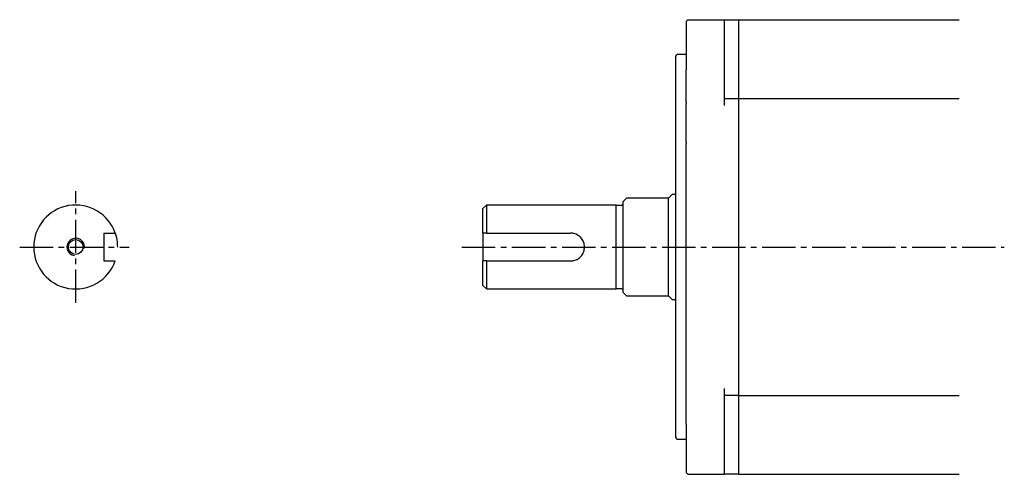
# Model space of a CAD drawing. Header units: millimetres. Extents: x 31236 to 33897, y 9912 to 10933.
# Tile 1 of 47: x 31236 to 31517, y 10244 to 10374. Entities that reach past the tile are written whole.
import ezdxf

# ---------------------------------------------------------------- set-up
doc = ezdxf.new("R2010")
doc.units = ezdxf.units.MM
doc.linetypes.add('CENTER2', pattern=[28.575, 19.05, -3.175, 3.175, -3.175])
doc.layers.add('2', color=2, linetype='Continuous')
doc.layers.add('Center', color=1, linetype='CENTER2')

msp = doc.modelspace()

# ---------------------------------------------------------------- linework, layer by layer
for p, q in [((31426, 10373.9), (31426.5, 10374.4)), ((31426, 10373.9), (31426, 10360.03)), ((31426.5, 10374.4), (31437, 10374.4)), ((31437, 10374.4), (31441, 10374.4)), ((31437, 10360.21), (31437, 10374.4)), ((31441, 10374.4), (31504, 10374.4)), ((31441, 10374.4), (31441, 10244.4)), ((31423, 10363.9), (31423.5, 10364.4)), ((31426, 10364.4), (31423.5, 10364.4)), ((31423, 10363.9), (31423, 10254.9)), ((31426, 10350.9), (31426, 10360.03)), ((31437, 10349.9), (31437, 10360.21)), ((31426, 10350.9), (31426, 10350.4)), ((31426, 10339.4), (31426, 10350.4)), ((31437, 10351.9), (31441, 10351.9)), ((31441, 10351.9), (31504, 10351.9)), ((31426, 10339.4), (31426, 10338.9)), ((31426, 10258.77), (31426, 10338.9)), ((31259.66, 10313.4), (31259.66, 10305.4)), ((31259.66, 10313.4), (31262.98, 10313.4)), ((31259.66, 10305.4), (31262.98, 10305.4)), ((31437, 10258.6), (31437, 10268.9)), ((31441, 10266.9), (31437, 10266.9)), ((31441, 10266.9), (31504, 10266.9)), ((31426, 10258.77), (31426, 10244.9)), ((31437, 10244.4), (31437, 10258.6)), ((31423, 10254.9), (31423.5, 10254.4)), ((31426, 10254.4), (31423.5, 10254.4)), ((31426, 10244.9), (31426.5, 10244.4)), ((31426.5, 10244.4), (31437, 10244.4)), ((31441, 10244.4), (31437, 10244.4)), ((31441, 10244.4), (31504, 10244.4))]:
    msp.add_line(p, q)
at = {"color": 7, "linetype": 'Continuous', "lineweight": 25}
for p, q in [((31409, 10323.4), (31408, 10322.4)), ((31408, 10309.4), (31408, 10322.4)), ((31421, 10323.4), (31409, 10323.4)), ((31422, 10324.4), (31421, 10323.4)), ((31421, 10295.4), (31421, 10323.4)), ((31423, 10324.4), (31422, 10324.4)), ((31369, 10321.4), (31368, 10320.4)), ((31368, 10313.4), (31368, 10320.4)), ((31406, 10321.4), (31369, 10321.4)), ((31369, 10321.4), (31369, 10313.4)), ((31406, 10309.4), (31406, 10321.4)), ((31407.5, 10321.3), (31406, 10321.3)), ((31368, 10313.4), (31368, 10305.4)), ((31369, 10313.4), (31393, 10313.4)), ((31406, 10297.4), (31406, 10309.4)), ((31408, 10296.4), (31408, 10309.4)), ((31368, 10298.4), (31368, 10305.4)), ((31369, 10305.4), (31369, 10297.4)), ((31369, 10305.4), (31393, 10305.4)), ((31368, 10298.4), (31369, 10297.4)), ((31369, 10297.4), (31406, 10297.4)), ((31406, 10297.5), (31407.5, 10297.5)), ((31408, 10296.4), (31409, 10295.4)), ((31409, 10295.4), (31421, 10295.4)), ((31421, 10295.4), (31422, 10294.4)), ((31422, 10294.4), (31423, 10294.4))]:
    msp.add_line(p, q, dxfattribs=at)
msp.add_circle((31251.66, 10309.4), 2.1)
msp.add_arc((31251.66, 10309.4), 12, 19.4712, 340.5288)
for centre, start, end in [((31407.5, 10321.8), 270, 0), ((31407.5, 10297), 0, 90)]:
    msp.add_arc(centre, 0.5, start, end, dxfattribs=at)
for points, knots in [([(31369, 10313.4), (31368.79, 10313.4), (31368.45, 10313.4), (31368.12, 10313.4), (31368, 10313.4)], [0, 0, 0, 0, 0.64008, 1, 1, 1, 1]), ([(31393, 10305.4), (31393.44, 10305.44), (31394.31, 10305.53), (31395.47, 10306.17), (31396.4, 10307.14), (31396.95, 10308.4), (31397.06, 10309.75), (31396.73, 10311.03), (31396.02, 10312.14), (31394.96, 10312.97), (31393.88, 10313.36), (31393.21, 10313.39), (31393, 10313.4)], [0, 0, 0, 0, 0.103245, 0.2063446, 0.3131207, 0.4226252, 0.5282892, 0.6298408, 0.7327682, 0.8405391, 0.9497832, 1, 1, 1, 1]), ([(31369, 10305.4), (31368.79, 10305.4), (31368.45, 10305.4), (31368.12, 10305.4), (31368, 10305.4)], [0, 0, 0, 0, 0.64008, 1, 1, 1, 1])]:
    msp.add_open_spline(points, degree=3, knots=knots, dxfattribs=at)
at = {"layer": '2'}
for radius, start, end in [(2.5, 349.2271, 261.9678), (12, 0, 19.4712)]:
    msp.add_arc((31251.66, 10309.4), radius, start, end, dxfattribs=at)
at = {"layer": 'Center', "ltscale": 0.5}
for p, q in [((31251.66, 10293.4), (31251.66, 10325.4)), ((31235.66, 10309.4), (31266.98, 10309.4)), ((31362, 10309.4), (31516.92, 10309.4))]:
    msp.add_line(p, q, dxfattribs=at)

doc.saveas('drawing.dxf')
